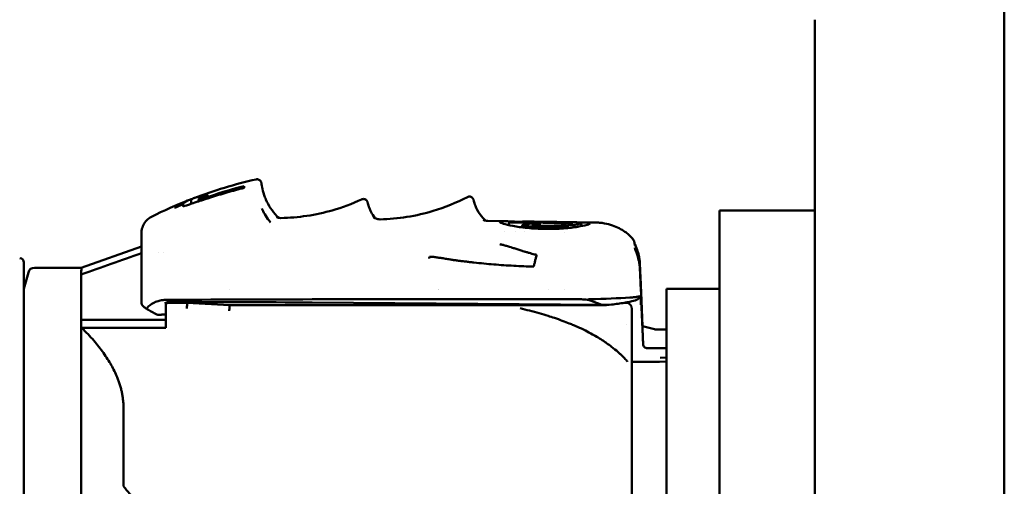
# Model space of a CAD drawing. Header units: millimetres. Extents: x 0 to 4584, y -120 to 1188.
# Tile 47 of 105: x 383 to 430, y 955 to 977. Entities that reach past the tile are written whole.
import ezdxf

# ---------------------------------------------------------------- set-up
doc = ezdxf.new("R2010")
doc.units = ezdxf.units.MM
doc.header["$LTSCALE"] = 2
doc.layers.add('Sichtbar (ISO)', color=7, linetype='Continuous', lineweight=50)

msp = doc.modelspace()

# ---------------------------------------------------------------- linework, layer by layer
at = {"layer": 'Sichtbar (ISO)'}
for p, q in [((429.628, 607.9063), (429.628, 1046.9063)), ((420.678, 977.4063), (420.678, 677.4063)), ((393.7537, 969.5288), (393.7537, 969.5599)), ((391.6537, 968.9383), (391.6537, 969.0168)), ((392.1537, 969.0827), (392.1537, 969.0114)), ((390.8537, 968.6977), (390.8537, 968.6192)), ((402.6709, 968.3844), (402.6709, 968.3844)), ((416.178, 964.9063), (416.178, 968.4063)), ((420.678, 968.4063), (416.178, 968.4063)), ((395.4777, 968.05), (395.4777, 968.05)), ((406.1078, 967.8966), (405.2469, 967.9086)), ((406.2233, 967.7189), (406.2738, 967.8571)), ((409.2614, 967.8268), (406.4537, 967.8659)), ((406.4537, 967.8405), (409.2614, 967.8014)), ((406.8538, 967.6097), (406.8923, 967.7154)), ((406.8829, 967.8599), (406.892, 967.8849)), ((407.1691, 967.8817), (406.9746, 967.8845)), ((407.6816, 967.6908), (407.6585, 967.7705)), ((407.6927, 967.7829), (407.727, 967.6888)), ((408.2489, 967.8626), (408.2489, 967.8626)), ((408.9465, 967.8569), (408.5018, 967.8631)), ((408.9885, 967.8306), (408.981, 967.8564)), ((409.0151, 967.6857), (409.0541, 967.5789)), ((409.0154, 967.8552), (409.0245, 967.8301)), ((409.0202, 967.6717), (409.046, 967.7422)), ((409.0373, 967.8299), (409.0458, 967.8532)), ((409.6332, 967.8129), (409.6851, 967.6707)), ((410.322, 967.8377), (409.8016, 967.845)), ((388.9037, 967.3024), (388.9037, 967.3635)), ((388.9037, 967.3502), (388.9037, 967.3602)), ((388.9037, 967.1335), (388.9037, 967.2109)), ((406.0314, 967.4326), (406.0315, 967.4326)), ((406.5587, 967.4237), (406.5586, 967.4237)), ((406.9984, 967.4166), (406.9986, 967.4166)), ((408.8686, 967.386), (408.8686, 967.386)), ((386.0585, 965.7063), (388.9037, 966.7099)), ((388.9037, 967.0549), (388.9037, 967.0915)), ((388.9037, 967.0549), (388.9037, 965.8849)), ((389.6829, 966.4396), (389.6829, 966.4396)), ((389.9643, 966.4357), (389.9643, 966.4357)), ((383.3537, 939.8563), (383.3537, 965.9563)), ((388.9037, 965.8849), (388.9037, 964.3733)), ((383.3537, 964.7063), (383.5621, 965.484)), ((383.8519, 965.7063), (386.0595, 965.7063)), ((386.0537, 965.3829), (386.0537, 965.5413)), ((386.0537, 965.372), (386.0537, 965.3829)), ((386.0537, 965.372), (386.0537, 962.8645)), ((416.178, 940.9063), (416.178, 964.9063)), ((393.0537, 964.6994), (393.0537, 964.6993)), ((402.9206, 964.6938), (402.9207, 964.6938)), ((402.9348, 964.6938), (402.9349, 964.6938)), ((408.135, 964.6933), (408.1349, 964.6933)), ((408.883, 964.6698), (408.8814, 964.6699)), ((412.4773, 964.2093), (412.4773, 964.3431)), ((412.4869, 964.5376), (412.5564, 962.9473)), ((413.678, 941.1063), (413.678, 964.7063)), ((413.678, 964.7063), (416.178, 964.7063)), ((390.0537, 963.924), (390.0537, 964.0015)), ((390.0537, 963.7791), (390.0537, 963.924)), ((390.1405, 964.0472), (391.0537, 964.0472)), ((391.0537, 964.0472), (393.0537, 963.9434)), ((391.0537, 963.924), (391.0537, 964.0472)), ((393.0537, 963.9434), (410.6786, 963.9434)), ((393.0537, 963.9434), (393.0537, 963.8194)), ((396.9537, 964.2127), (409.6715, 964.2127)), ((396.9537, 964.0608), (410.6354, 963.9501)), ((410.8537, 963.956), (410.8537, 963.9331)), ((411.7058, 964.0516), (411.7541, 964.0515)), ((412.5781, 962.097), (412.4869, 964.1798)), ((390.0537, 963.7791), (390.0537, 962.8662)), ((412.0537, 963.6779), (412.0537, 963.7515)), ((412.0537, 961.0725), (412.0537, 963.6779)), ((390.0537, 963.2379), (386.0537, 963.2379)), ((411.8166, 963.0344), (411.8171, 963.0344)), ((386.0537, 962.8645), (386.0537, 942.9234)), ((390.0537, 962.8662), (386.0871, 962.8662)), ((413.1155, 962.7977), (412.556, 962.9474)), ((412.5614, 962.8303), (412.5614, 962.8303)), ((412.5615, 962.8303), (412.5615, 962.8303)), ((413.1932, 962.7875), (413.1932, 962.7875)), ((413.3268, 962.7875), (413.1932, 962.7875)), ((413.3268, 962.7875), (413.3268, 962.7875)), ((413.678, 962.7859), (413.362, 962.7875)), ((412.5781, 962.0975), (412.5675, 962.3415)), ((413.3275, 961.9073), (412.7779, 961.9073)), ((413.678, 961.9114), (413.3796, 961.9077)), ((413.3268, 961.2663), (412.1351, 961.2663)), ((413.678, 961.2826), (413.3573, 961.2687)), ((413.678, 961.4622), (413.3788, 961.4493)), ((412.0537, 961.0725), (412.0537, 958.9253)), ((388.0537, 955.3911), (388.0537, 959.0797)), ((412.0537, 958.9253), (412.0537, 941.2063))]:
    msp.add_line(p, q, dxfattribs=at)
for centre, radius, start, end in [((383.1537, 965.9563), 0.2, 0, 90), ((383.8519, 965.4063), 0.3, 90, 165), ((411.7537, 963.7515), 0.3, 359.99999, 89.9276), ((390.0037, 963.5403), 0.05, 270.46463, 0.00256)]:
    msp.add_arc(centre, radius, start, end, dxfattribs=at)
for centre, major_axis, ratio, start_param, end_param in [((398.2886, 983.4297), (-44.1799, -102.1912), 0.0121525, 1.4389271, 1.4399074), ((398.6782, 950.3357), (-19.9995, 0.1321), 0.9976036, 5.0565786, 5.0778562), ((404.7188, 967.1811), (-0.4313, 1.8578), 0.0218539, 0.0054026, 0.0054351), ((398.6782, 950.3392), (-19.9995, -0.1353), 0.9974373, 5.1076029, 5.1294382), ((394.5888, 968.8484), (0.1837, 0.0793), 0.5155437, 0.0000348, 0.0004723), ((400.0785, 965.4928), (-0.786, 3.4361), 0.014556, 0.0029692, 0.002981), ((407.6188, 944.8823), (1.1772, 22.9712), 0.5863198, 0.1057949, 0.1384231), ((408.065, 944.8953), (1.1742, 22.952), 0.5863271, 0.1171274, 0.1414151), ((407.6214, 944.9222), (1.1739, 22.9314), 0.5863249, 0.0218096, 0.0405768), ((408.0662, 944.9109), (1.1738, 22.9365), 0.5863251, 0.0192422, 0.0519431), ((412.1054, 966.2552), (0.0363, -0.8371), 0.0064844, 3.1328988, 3.1329992), ((2847.5343, -5923.91), (-7332.6771, -71.7898), 0.9973732, 5.044529, 5.0449415), ((410.9286, 965.7832), (1.4984, 0.07), 0.7190376, 6.2787936, 6.2832146), ((388.9037, 964.2061), (0, 0.3422), 0.0000359, 1.0602428, 2.0387523), ((412.487, 964.5482), (-0.0087, 0.2), 0.0030703, 0.5804289, 1.6237216), ((412.487, 964.1622), (-0.0087, 0.2), 0.0030703, 4.8002211, 5.8434985), ((389.1037, 964.0518), (-0.2, 0), 0.9975157, 0.0000612, 0.0003887), ((396.9537, 959.986), (60, 0), 0.0704442, 1.5707963, 1.6866289), ((397.4789, 959.8161), (60.1742, -0.5265), 0.070462, 1.5801402, 1.6923368), ((391.0462, 963.6248), (0.0078, 0.3), 0.0156753, 0.0704827, 1.0308436), ((409.9694, 963.9015), (-0.8242, 0.1275), 0.344354, 4.7886542, 5.1347761), ((408.5537, 959.8786), (-4.8601, 0), 0.9270716, 4.2697639, 4.4209107), ((408.5537, 964.542), (-4.8601, 0), 0.0704442, 1.8867121, 2.3459503), ((408.5537, 964.2775), (4.8602, -0.0425), 0.070422, 5.1556148, 5.2632358), ((410.2896, 963.6319), (0.8323, 0.1621), 0.3195188, 0.76565, 1.0232766), ((439.5498, 928.0799), (95.93, -55.5231), 0.0610064, 2.153025, 2.1579011), ((389.563, 963.5391), (-0.0908, 0.0517), 0.0305437, 2.3917969, 2.646319), ((389.6672, 963.5378), (0.0363, 0.0375), 0.9224655, 3.427139, 3.8787145), ((414.8803, 909.7867), (-2.3208, 53.1781), 0.0030761, 0.0254493, 0.0704363), ((413.1483, 949.2525), (-0.5932, 13.6137), 0.0030755, 0.0704362, 0.2481675), ((412.5606, 962.8426), (-0.0046, 0.1047), 0.002932, 6.2822627, 6.3074673), ((413.0897, 962.7011), (0.0258, 0.0966), 0.0227761, 6.2581079, 6.2831853), ((413.1932, 963.0843), (0.2987, -0.0015), 0.993561, 4.4546858, 4.7176547), ((413.3225, 962.7811), (0.2211, 0.0001), 0.028715, 1.3935352, 1.5515411), ((413.3615, 962.6875), (0.0005, 0.1), 0.1738705, 0, 0.0263841), ((412.5676, 962.3468), (-0.0046, 0.1049), 0.0029269, 0.2365459, 1.6210573), ((413.3275, 961.9285), (-0.3, 0), 0.0704549, 1.5708228, 1.7453294)]:
    msp.add_ellipse(centre, major_axis=major_axis, ratio=ratio, start_param=start_param, end_param=end_param, dxfattribs=at)
for points in [[(391.3661, 968.9852), (392.3169, 969.3472), (393.3125, 969.6468), (394.3204, 969.8712)], [(392.1537, 969.0827), (392.6814, 969.2641), (393.2158, 969.4233), (393.7537, 969.5599)], [(391.4623, 969.0162), (391.6589, 969.0682), (391.8561, 969.1166), (392.0537, 969.1617)], [(391.6537, 969.0168), (391.6241, 968.9522), (391.5945, 968.8876), (391.5648, 968.8229)], [(402.6709, 968.3844), (403.2281, 968.554), (403.772, 968.7753), (404.2873, 969.0388)], [(389.3715, 968.1056), (389.9476, 968.3961), (390.5464, 968.6646), (391.161, 968.9059)], [(390.4537, 968.5229), (390.6622, 968.6421), (390.8712, 968.7573), (391.0804, 968.8687)], [(390.8928, 968.6135), (390.8798, 968.6415), (390.8667, 968.6696), (390.8537, 968.6977)], [(391.2537, 968.9349), (391.2482, 968.8611), (391.2425, 968.7867), (391.2368, 968.7121)], [(397.9096, 968.4107), (398.3829, 968.548), (398.8472, 968.7225), (399.2924, 968.9288)], [(399.6927, 968.4323), (399.7074, 968.3991), (399.7242, 968.3638), (399.7435, 968.3267)], [(399.7435, 968.3267), (399.7876, 968.2419), (399.8457, 968.1461), (399.9206, 968.0475)], [(408.2077, 967.8414), (408.2099, 967.8477), (408.2122, 967.854), (408.2145, 967.8603)], [(409.0394, 967.8356), (409.0338, 967.8355), (409.0282, 967.8355), (409.0226, 967.8354)], [(388.9037, 967.3635), (388.9037, 967.3655), (388.9037, 967.3667), (388.9037, 967.3671)], [(388.9037, 967.2105), (388.9037, 967.2484), (388.9037, 967.2787), (388.9037, 967.3024)], [(411.7961, 967.3508), (411.8972, 967.2767), (411.9897, 967.1892), (412.0692, 967.0923)], [(403.4767, 966.0929), (403.3963, 966.1069), (403.2418, 966.132), (403.0304, 966.1646), (402.8362, 966.1904), (402.6591, 966.2239), (402.5472, 966.2137), (402.4951, 966.2228)], [(403.9926, 966.0209), (404.0591, 966.0128), (404.1922, 965.9968), (404.3917, 965.9733), (404.5252, 965.9582), (404.5918, 965.9507)], [(407.4141, 965.7594), (407.1009, 965.7666), (406.4744, 965.79), (405.5328, 965.8537), (404.9056, 965.9155), (404.5918, 965.9507)], [(412.4142, 965.8243), (412.4179, 965.7892), (412.4206, 965.7543), (412.4222, 965.7196)], [(412.4143, 966.0594), (412.4177, 966.0267), (412.4203, 965.994), (412.4218, 965.9614)], [(412.4218, 965.9614), (412.4234, 965.9293), (412.4251, 965.8933), (412.427, 965.8532)], [(412.4784, 964.7154), (412.4777, 964.7314), (412.478, 964.7474), (412.4773, 964.7634)], [(412.4783, 964.3431), (412.4783, 964.3431), (412.4783, 964.3432), (412.4784, 964.3432)], [(390.0078, 964.0206), (390.0111, 964.0245), (390.0189, 964.0323), (390.0343, 964.0436), (390.054, 964.0547), (390.078, 964.0651), (390.1064, 964.0744), (390.1394, 964.082), (390.1771, 964.0872), (390.2053, 964.0886), (390.2201, 964.0886)], [(412.1351, 961.2663), (412.108, 961.2663), (412.0806, 961.2685), (412.0537, 961.273)], [(413.353, 961.2668), (413.3443, 961.2664), (413.3355, 961.2663), (413.3268, 961.2663)]]:
    msp.add_open_spline(points, degree=3, dxfattribs=at)
for points, knots in [([(393.7537, 969.4714), (393.4804, 969.4037), (393.2077, 969.3309), (392.6747, 969.1777), (392.413, 969.0971), (392.1537, 969.0114)], [0.00000392, 0.00000392, 0.00000392, 0.00000392, 0.08447209, 0.08447209, 0.166418, 0.166418, 0.166418, 0.166418]), ([(393.7537, 969.5288), (393.7537, 969.5245), (393.7537, 969.5176), (393.7537, 969.4984), (393.7537, 969.4862), (393.7537, 969.4714)], [0.000001, 0.000001, 0.000001, 0.000001, 0.017993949, 0.017993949, 0.035989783, 0.035989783, 0.035989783, 0.035989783]), ([(394.3204, 969.8712), (394.3413, 969.8759), (394.3633, 969.8771), (394.4057, 969.8727), (394.4268, 969.867), (394.4655, 969.8495), (394.4837, 969.8375), (394.5147, 969.809), (394.5281, 969.7919), (394.5423, 969.7668), (394.546, 969.7591), (394.5508, 969.7474), (394.5524, 969.743), (394.5556, 969.7336), (394.5569, 969.7289), (394.5588, 969.7215), (394.5595, 969.7186), (394.5608, 969.7122), (394.5614, 969.7094), (394.5629, 969.7009), (394.5635, 969.6968), (394.5661, 969.6785), (394.5682, 969.6616), (394.5766, 969.6032), (394.5839, 969.5549), (394.6141, 969.4015), (394.6436, 969.2771), (394.7153, 969.0682), (394.7416, 968.9992), (394.7725, 968.9277)], [0, 0, 0, 0, 0.00643324, 0.00643324, 0.01282173, 0.01282173, 0.01920969, 0.01920969, 0.02555707, 0.02555707, 0.02824237, 0.02824237, 0.02991259, 0.02991259, 0.03225093, 0.03225093, 0.0345513, 0.0345513, 0.03836378, 0.03836378, 0.0477395, 0.0477395, 0.07587834, 0.07587834, 0.11703312, 0.11703312, 0.17936169, 0.17936169, 0.20716598, 0.20716598, 0.20716598, 0.20716598]), ([(391.2537, 968.9349), (391.2887, 968.9529), (391.324, 968.9689), (391.3936, 968.9959), (391.4279, 969.0072), (391.4623, 969.0162)], [0.000001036, 0.000001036, 0.000001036, 0.000001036, 0.022041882, 0.022041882, 0.043088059, 0.043088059, 0.043088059, 0.043088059]), ([(391.5132, 968.8054), (391.6105, 968.8388), (391.7148, 968.8716), (391.8823, 968.9242), (391.9421, 968.943), (392.0528, 968.9784), (392.1033, 968.9947), (392.1537, 969.0114)], [-0.070501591, -0.070501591, -0.070501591, -0.070501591, -0.03512407, -0.03512407, -0.015935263, -0.015935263, -0.000001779, -0.000001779, -0.000001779, -0.000001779]), ([(392.1537, 969.0827), (392.0714, 969.0544), (392.004, 969.032), (391.8941, 968.9962), (391.8403, 968.9793), (391.7636, 968.9568), (391.721, 968.9448), (391.6782, 968.9364), (391.669, 968.9351), (391.6567, 968.935), (391.6537, 968.9361), (391.6537, 968.9383)], [0.000001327, 0.000001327, 0.000001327, 0.000001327, 0.026111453, 0.026111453, 0.056482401, 0.056482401, 0.07725326, 0.07725326, 0.085185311, 0.085185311, 0.093152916, 0.093152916, 0.093152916, 0.093152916]), ([(404.2873, 969.0388), (404.3066, 969.0487), (404.3278, 969.0555), (404.3706, 969.0618), (404.3927, 969.0615), (404.4349, 969.0539), (404.4556, 969.0466), (404.4924, 969.0266), (404.5091, 969.0137), (404.5281, 968.9941), (404.5333, 968.9881), (404.5452, 968.9726), (404.5508, 968.9634), (404.5586, 968.9493), (404.5612, 968.9438), (404.565, 968.9353), (404.5663, 968.932), (404.5674, 968.9291)], [0, 0, 0, 0, 0.006612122, 0.006612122, 0.013169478, 0.013169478, 0.019728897, 0.019728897, 0.026198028, 0.026198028, 0.028968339, 0.028968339, 0.033543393, 0.033543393, 0.037680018, 0.037680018, 0.041177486, 0.041177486, 0.041177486, 0.041177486]), ([(390.8537, 968.6192), (390.8537, 968.6118), (390.8661, 968.6092), (390.927, 968.6188), (390.9691, 968.6293), (391.0817, 968.6619), (391.152, 968.6842), (391.2953, 968.7314), (391.3856, 968.7617), (391.5132, 968.8054)], [0.000001, 0.000001, 0.000001, 0.000001, 0.03160205, 0.03160205, 0.06028927, 0.06028927, 0.09051871, 0.09051871, 0.11362244, 0.11362244, 0.11362244, 0.11362244]), ([(391.0804, 968.8687), (391.1091, 968.8839), (391.138, 968.8972), (391.1958, 968.9193), (391.2247, 968.9282), (391.2537, 968.9349)], [0.000001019, 0.000001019, 0.000001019, 0.000001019, 0.01757215, 0.01757215, 0.034984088, 0.034984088, 0.034984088, 0.034984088]), ([(394.7725, 968.9277), (394.8989, 968.6349), (395.0697, 968.3766), (395.3219, 968.1102), (395.3464, 968.0852), (395.3716, 968.0605)], [0, 0, 0, 0, 0.1141267, 0.1141267, 0.12601951, 0.12601951, 0.12601951, 0.12601951]), ([(399.2924, 968.9288), (399.3121, 968.9379), (399.3335, 968.9439), (399.3765, 968.9485), (399.3985, 968.9473), (399.4403, 968.9382), (399.4607, 968.9301), (399.4966, 968.9089), (399.5127, 968.8954), (399.5306, 968.8756), (399.5354, 968.8696), (399.5462, 968.8546), (399.5512, 968.846), (399.5583, 968.8325), (399.5607, 968.8272), (399.5641, 968.819), (399.5654, 968.8159), (399.5664, 968.8131)], [0, 0, 0, 0, 0.006595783, 0.006595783, 0.01313712, 0.01313712, 0.019677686, 0.019677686, 0.02611023, 0.02611023, 0.028804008, 0.028804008, 0.033179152, 0.033179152, 0.0372242, 0.0372242, 0.040690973, 0.040690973, 0.040690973, 0.040690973]), ([(399.5664, 968.8131), (399.5702, 968.803), (399.5718, 968.7972), (399.5767, 968.7802), (399.5791, 968.7705), (399.5917, 968.7209), (399.6056, 968.6642), (399.6481, 968.5401), (399.6674, 968.4892), (399.6927, 968.4323)], [0, 0, 0, 0, 0.01043904, 0.01043904, 0.03244994, 0.03244994, 0.09882739, 0.09882739, 0.13543194, 0.13543194, 0.13543194, 0.13543194]), ([(404.5674, 968.9291), (404.5714, 968.9188), (404.5732, 968.9128), (404.5786, 968.8947), (404.5813, 968.8843), (404.5951, 968.8316), (404.6108, 968.7696), (404.6491, 968.6636), (404.6567, 968.6434), (404.6652, 968.6221)], [0, 0, 0, 0, 0.01074085, 0.01074085, 0.03376954, 0.03376954, 0.10327528, 0.10327528, 0.1184814, 0.1184814, 0.1184814, 0.1184814]), ([(404.6652, 968.6221), (404.7097, 968.511), (404.7805, 968.3651), (404.9628, 968.114), (405.0478, 968.0147), (405.1488, 967.9204)], [0, 0, 0, 0, 0.07941019, 0.07941019, 0.12674076, 0.12674076, 0.12674076, 0.12674076]), ([(388.9137, 967.4788), (388.9268, 967.5633), (388.9532, 967.6468), (389.031, 967.8043), (389.0847, 967.8796), (389.2127, 968.0088), (389.2888, 968.0641), (389.3708, 968.1052)], [0.012993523, 0.012993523, 0.012993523, 0.012993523, 0.038704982, 0.038704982, 0.065839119, 0.065839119, 0.093409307, 0.093409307, 0.093409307, 0.093409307]), ([(394.9973, 967.8325), (394.9717, 967.8638), (394.8682, 967.9949), (394.7105, 968.2291), (394.6161, 968.4133), (394.5771, 968.5012)], [0.71036339, 0.71036339, 0.71036339, 0.71036339, 0.75, 0.875, 1, 1, 1, 1]), ([(395.277, 968.0948), (395.277, 968.0948), (395.2839, 968.0901), (395.3185, 968.0757), (395.3374, 968.0686), (395.3931, 968.0553), (395.4313, 968.0491), (395.4777, 968.05)], [0.00684325, 0.00684325, 0.00684325, 0.00684325, 0.048673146, 0.048673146, 0.074255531, 0.074255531, 0.100825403, 0.100825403, 0.100825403, 0.100825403]), ([(395.4777, 968.05), (395.8902, 968.0577), (396.303, 968.0917), (397.1243, 968.2124), (397.5423, 968.3042), (397.9096, 968.4107)], [0, 0, 0, 0, 0.12430191, 0.12430191, 0.25352575, 0.25352575, 0.25352575, 0.25352575]), ([(399.8471, 968.1004), (399.8471, 968.1004), (399.8538, 968.0916), (399.9048, 968.0561), (399.933, 968.0382), (399.9993, 968.0115), (400.0274, 968.0025), (400.092, 967.9894), (400.129, 967.9856), (400.1676, 967.9865)], [0.000479, 0.000479, 0.000479, 0.000479, 0.04810423, 0.04810423, 0.07501121, 0.07501121, 0.08983127, 0.08983127, 0.10527447, 0.10527447, 0.10527447, 0.10527447]), ([(400.1676, 967.9865), (400.5918, 967.997), (401.0161, 968.0355), (401.859, 968.1684), (402.2849, 968.267), (402.6709, 968.3844)], [0, 0, 0, 0, 0.12790985, 0.12790985, 0.26011378, 0.26011378, 0.26011378, 0.26011378]), ([(405.0287, 967.9684), (405.0287, 967.9684), (405.0374, 967.9618), (405.0776, 967.9429), (405.098, 967.9342), (405.1575, 967.9173), (405.1984, 967.9093), (405.2469, 967.9086)], [0.082992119, 0.082992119, 0.082992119, 0.082992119, 0.12450219, 0.12450219, 0.147695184, 0.147695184, 0.172074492, 0.172074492, 0.172074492, 0.172074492]), ([(406.8849, 967.8654), (406.7084, 967.8732), (406.5471, 967.8811), (406.278, 967.8925), (406.1005, 967.9), (405.9238, 967.8942), (405.8851, 967.8907), (405.8343, 967.8793), (405.8225, 967.8715), (405.8251, 967.8517), (405.8394, 967.8399), (405.8952, 967.8124), (405.9365, 967.7968), (406.093, 967.7479), (406.2436, 967.7112), (406.6251, 967.6398), (406.8572, 967.6056), (407.2455, 967.5667), (407.3837, 967.5557), (407.6659, 967.5395), (407.8097, 967.5344), (407.9537, 967.5324)], [0.11190886, 0.11190886, 0.11190886, 0.11190886, 0.17315791, 0.17315791, 0.22908117, 0.22908117, 0.25105593, 0.25105593, 0.27337661, 0.27337661, 0.29578357, 0.29578357, 0.31797011, 0.31797011, 0.3613194, 0.3613194, 0.4064499, 0.4064499, 0.42982803, 0.42982803, 0.45319509, 0.45319509, 0.45319509, 0.45319509]), ([(406.4537, 967.8405), (406.43, 967.8408), (406.4064, 967.8416), (406.3629, 967.8436), (406.3432, 967.845), (406.3103, 967.848), (406.2971, 967.8497), (406.2788, 967.8532), (406.2739, 967.855), (406.2735, 967.8585), (406.279, 967.86), (406.295, 967.8624), (406.3078, 967.8635), (406.3409, 967.8652), (406.3605, 967.8657), (406.3921, 967.8661), (406.4041, 967.8662), (406.4287, 967.8661), (406.4412, 967.866), (406.4537, 967.8659)], [0.000001, 0.000001, 0.000001, 0.000001, 0.007104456, 0.007104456, 0.01411362, 0.01411362, 0.02108282, 0.02108282, 0.028164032, 0.028164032, 0.03606313, 0.03606313, 0.045400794, 0.045400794, 0.055032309, 0.055032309, 0.060604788, 0.060604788, 0.066157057, 0.066157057, 0.066157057, 0.066157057]), ([(406.9662, 967.6901), (406.9565, 967.6914), (406.9475, 967.6928), (406.9312, 967.6959), (406.924, 967.6975), (406.9059, 967.7025), (406.8978, 967.706), (406.8906, 967.7131), (406.8915, 967.7166), (406.8994, 967.7216), (406.9033, 967.7232), (406.9133, 967.7263), (406.9193, 967.7277), (406.9264, 967.729)], [0.000001, 0.000001, 0.000001, 0.000001, 0.00361494, 0.00361494, 0.007233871, 0.007233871, 0.014159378, 0.014159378, 0.021079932, 0.021079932, 0.024693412, 0.024693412, 0.028303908, 0.028303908, 0.028303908, 0.028303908]), ([(407.1778, 967.8816), (407.1585, 967.8819), (407.1364, 967.8822), (407.0903, 967.8828), (407.0666, 967.8831), (407.0206, 967.8838), (406.9986, 967.8841), (406.959, 967.8847), (406.9416, 967.8849), (406.914, 967.8852), (406.9038, 967.8852), (406.894, 967.8851), (406.8921, 967.885), (406.892, 967.8849)], [0.000001, 0.000001, 0.000001, 0.000001, 0.00718468, 0.00718468, 0.014189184, 0.014189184, 0.021164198, 0.021164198, 0.028113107, 0.028113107, 0.035055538, 0.035055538, 0.039645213, 0.039645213, 0.039645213, 0.039645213]), ([(408.9412, 967.6625), (408.7988, 967.6479), (408.6407, 967.6361), (408.3056, 967.6215), (408.1303, 967.6188), (407.7776, 967.6237), (407.6022, 967.6313), (407.2669, 967.6553), (407.1087, 967.6715), (406.9662, 967.6901)], [0.000001, 0.000001, 0.000001, 0.000001, 0.05285545, 0.05285545, 0.10571717, 0.10571717, 0.15864454, 0.15864454, 0.2115871, 0.2115871, 0.2115871, 0.2115871]), ([(408.36, 967.8638), (408.3177, 967.8643), (408.2747, 967.8647), (408.1106, 967.8664), (407.9869, 967.868), (407.7407, 967.8717), (407.6192, 967.8739), (407.3872, 967.8781), (407.2776, 967.8802), (407.1778, 967.8816)], [0.02361677, 0.02361677, 0.02361677, 0.02361677, 0.03698541, 0.03698541, 0.07397347, 0.07397347, 0.11101829, 0.11101829, 0.14807645, 0.14807645, 0.14807645, 0.14807645]), ([(407.3307, 967.7152), (407.4394, 967.7051), (407.5559, 967.6968), (407.7971, 967.6854), (407.9209, 967.6822), (408.1671, 967.6814), (408.2885, 967.6838), (408.5203, 967.6934), (408.6298, 967.7006), (408.7296, 967.7095)], [0.000001, 0.000001, 0.000001, 0.000001, 0.03702855, 0.03702855, 0.07405345, 0.07405345, 0.11105705, 0.11105705, 0.14805703, 0.14805703, 0.14805703, 0.14805703]), ([(407.3672, 967.7979), (407.3813, 967.7997), (407.3991, 967.8012), (407.4395, 967.8031), (407.4618, 967.8036), (407.5079, 967.8036), (407.5314, 967.8032), (407.5765, 967.8015), (407.598, 967.8003), (407.6357, 967.7971), (407.652, 967.7951), (407.677, 967.7907), (407.6856, 967.7882), (407.6941, 967.7832), (407.6939, 967.7805), (407.6864, 967.7766), (407.6825, 967.7753), (407.6748, 967.7734), (407.6719, 967.7728), (407.6672, 967.7719), (407.6654, 967.7716), (407.6628, 967.7711), (407.662, 967.771), (407.6607, 967.7708), (407.6603, 967.7707), (407.6596, 967.7706), (407.6593, 967.7706), (407.6591, 967.7706), (407.6591, 967.7705), (407.6589, 967.7705), (407.6589, 967.7705), (407.6587, 967.7705), (407.6586, 967.7705), (407.6585, 967.7705)], [0.000001, 0.000001, 0.000001, 0.000001, 0.007151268, 0.007151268, 0.014168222, 0.014168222, 0.021159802, 0.021159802, 0.028115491, 0.028115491, 0.035055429, 0.035055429, 0.042047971, 0.042047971, 0.049123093, 0.049123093, 0.052955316, 0.052955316, 0.05486684, 0.05486684, 0.055807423, 0.055807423, 0.056409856, 0.056409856, 0.056806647, 0.056806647, 0.057086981, 0.057086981, 0.057269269, 0.057269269, 0.05736235, 0.05736235, 0.05745521, 0.05745521, 0.05745521, 0.05745521]), ([(407.9537, 967.5324), (408.1029, 967.5303), (408.2519, 967.5315), (408.5438, 967.5405), (408.686, 967.5481), (409.0763, 967.5776), (409.3058, 967.6057), (409.6492, 967.6616), (409.8148, 967.6949), (409.9824, 967.7444), (410.0215, 967.7587), (410.0728, 967.7841), (410.0848, 967.7954), (410.0825, 967.8146), (410.0682, 967.8223), (410.0122, 967.8344), (409.9709, 967.8388), (409.8187, 967.8466), (409.6767, 967.8463), (409.5009, 967.8437)], [0.000001, 0.000001, 0.000001, 0.000001, 0.04475715, 0.04475715, 0.08937253, 0.08937253, 0.17245898, 0.17245898, 0.23832221, 0.23832221, 0.26658199, 0.26658199, 0.29527655, 0.29527655, 0.32406897, 0.32406897, 0.35256948, 0.35256948, 0.40562609, 0.40562609, 0.40562609, 0.40562609]), ([(408.5402, 967.8522), (408.5331, 967.8519), (408.525, 967.8517), (408.5071, 967.8513), (408.4974, 967.8511), (408.4668, 967.8508), (408.4444, 967.8508), (408.3983, 967.8511), (408.3748, 967.8515), (408.3298, 967.8526), (408.3085, 967.8533), (408.2709, 967.8549), (408.2548, 967.8558), (408.2301, 967.8576), (408.2216, 967.8584), (408.2153, 967.8596), (408.2143, 967.86), (408.2147, 967.8607), (408.2157, 967.8609), (408.2189, 967.8614), (408.2222, 967.8618), (408.2319, 967.8622), (408.2346, 967.8623), (408.2398, 967.8624), (408.2403, 967.8625), (408.2417, 967.8625), (408.2421, 967.8625), (408.2429, 967.8625), (408.2433, 967.8625), (408.2444, 967.8625), (408.2451, 967.8625), (408.2461, 967.8625), (408.2461, 967.8625), (408.2468, 967.8625), (408.2472, 967.8625), (408.2478, 967.8626), (408.248, 967.8626), (408.2482, 967.8626), (408.2483, 967.8626), (408.2486, 967.8626), (408.2486, 967.8626), (408.2488, 967.8626), (408.2489, 967.8626), (408.249, 967.8626), (408.249, 967.8626), (408.2489, 967.8626)], [0.000001, 0.000001, 0.000001, 0.000001, 0.003626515, 0.003626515, 0.007265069, 0.007265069, 0.014285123, 0.014285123, 0.021267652, 0.021267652, 0.028201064, 0.028201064, 0.035111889, 0.035111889, 0.042074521, 0.042074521, 0.045611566, 0.045611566, 0.04839844, 0.04839844, 0.051497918, 0.051497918, 0.053022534, 0.053022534, 0.054198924, 0.054198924, 0.054584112, 0.054584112, 0.054925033, 0.054925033, 0.055489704, 0.055489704, 0.055549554, 0.055549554, 0.055905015, 0.055905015, 0.056043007, 0.056043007, 0.05615127, 0.05615127, 0.05627779, 0.05627779, 0.056466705, 0.056466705, 0.056756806, 0.056756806, 0.056756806, 0.056756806]), ([(408.7296, 967.7095), (408.7489, 967.7112), (408.771, 967.7123), (408.8171, 967.7132), (408.8408, 967.713), (408.8867, 967.7113), (408.9088, 967.7099), (408.9484, 967.7059), (408.9659, 967.7034), (408.9935, 967.6977), (409.0037, 967.6945), (409.0154, 967.6877), (409.0169, 967.6841), (409.0107, 967.6771), (409.0031, 967.6737), (408.985, 967.6691), (408.9776, 967.6675), (408.9607, 967.6648), (408.9513, 967.6636), (408.9412, 967.6625)], [0.000001, 0.000001, 0.000001, 0.000001, 0.007168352, 0.007168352, 0.014174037, 0.014174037, 0.021159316, 0.021159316, 0.028124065, 0.028124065, 0.035079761, 0.035079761, 0.042095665, 0.042095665, 0.049186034, 0.049186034, 0.053000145, 0.053000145, 0.056791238, 0.056791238, 0.056791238, 0.056791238]), ([(409.0154, 967.8552), (409.0153, 967.8553), (409.0138, 967.8555), (409.008, 967.8557), (409.0042, 967.8559), (408.996, 967.8561), (408.9935, 967.8561), (408.9892, 967.8562), (408.9879, 967.8562), (408.9851, 967.8563), (408.9841, 967.8563), (408.9833, 967.8563), (408.9832, 967.8563), (408.9827, 967.8563), (408.9825, 967.8563), (408.9819, 967.8564), (408.9815, 967.8564), (408.981, 967.8564)], [0.017038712, 0.017038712, 0.017038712, 0.017038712, 0.021074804, 0.021074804, 0.024708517, 0.024708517, 0.027008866, 0.027008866, 0.028417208, 0.028417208, 0.029216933, 0.029216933, 0.029653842, 0.029653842, 0.029874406, 0.029874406, 0.030094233, 0.030094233, 0.030094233, 0.030094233]), ([(409.0731, 967.8508), (409.0666, 967.8512), (409.0612, 967.8515), (409.0527, 967.8521), (409.0496, 967.8524), (409.0443, 967.8532), (409.0454, 967.8536), (409.0565, 967.8541), (409.0664, 967.8542), (409.0937, 967.8542), (409.1109, 967.8541), (409.1501, 967.8538), (409.172, 967.8535), (409.2174, 967.8529), (409.2408, 967.8526), (409.2863, 967.8519), (409.308, 967.8515), (409.3376, 967.851), (409.3471, 967.8508), (409.3643, 967.8504), (409.3719, 967.8501), (409.3784, 967.8499)], [0.000001, 0.000001, 0.000001, 0.000001, 0.003672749, 0.003672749, 0.007359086, 0.007359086, 0.014395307, 0.014395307, 0.021398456, 0.021398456, 0.028331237, 0.028331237, 0.035227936, 0.035227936, 0.042138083, 0.042138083, 0.049123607, 0.049123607, 0.052835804, 0.052835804, 0.056531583, 0.056531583, 0.056531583, 0.056531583]), ([(409.3784, 967.7245), (409.3658, 967.7221), (409.3491, 967.72), (409.3104, 967.7169), (409.2888, 967.7159), (409.2434, 967.7151), (409.2199, 967.7153), (409.1742, 967.717), (409.1522, 967.7184), (409.1126, 967.7221), (409.0952, 967.7245), (409.0675, 967.7297), (409.0574, 967.7326), (409.0457, 967.7384), (409.0443, 967.7414), (409.0492, 967.7457), (409.0523, 967.7471), (409.0609, 967.7499), (409.0664, 967.7511), (409.0731, 967.7523)], [0.000001, 0.000001, 0.000001, 0.000001, 0.007171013, 0.007171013, 0.0141772, 0.0141772, 0.02115415, 0.02115415, 0.02810749, 0.02810749, 0.035050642, 0.035050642, 0.042054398, 0.042054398, 0.049133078, 0.049133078, 0.052966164, 0.052966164, 0.056778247, 0.056778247, 0.056778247, 0.056778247]), ([(409.2614, 967.8268), (409.2487, 967.8323), (409.2264, 967.8371), (409.1631, 967.845), (409.1223, 967.8482), (409.0731, 967.8508)], [0.000000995, 0.000000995, 0.000000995, 0.000000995, 0.027838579, 0.027838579, 0.05568263, 0.05568263, 0.05568263, 0.05568263]), ([(409.0731, 967.7523), (409.1223, 967.7608), (409.1631, 967.7694), (409.2264, 967.786), (409.2488, 967.794), (409.2614, 967.8014)], [0.000000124, 0.000000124, 0.000000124, 0.000000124, 0.027853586, 0.027853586, 0.055684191, 0.055684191, 0.055684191, 0.055684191]), ([(409.3784, 967.8499), (409.462, 967.8473), (409.5258, 967.8429), (409.6122, 967.8297), (409.6339, 967.8209), (409.6336, 967.7988), (409.6116, 967.7857), (409.5253, 967.7565), (409.4616, 967.7406), (409.3784, 967.7245)], [0.000001, 0.000001, 0.000001, 0.000001, 0.04733231, 0.04733231, 0.0943377, 0.0943377, 0.14122607, 0.14122607, 0.18847513, 0.18847513, 0.18847513, 0.18847513]), ([(410.322, 967.8377), (410.3831, 967.8369), (410.453, 967.8339), (410.6012, 967.8207), (410.6805, 967.8103), (410.8876, 967.7727), (411.0165, 967.7389), (411.3463, 967.6236), (411.5441, 967.5241), (411.7484, 967.3852), (411.7724, 967.3682), (411.7961, 967.3508)], [0.00000453, 0.00000453, 0.00000453, 0.00000453, 0.02344776, 0.02344776, 0.04802936, 0.04802936, 0.08795375, 0.08795375, 0.15332595, 0.15332595, 0.16215285, 0.16215285, 0.16215285, 0.16215285]), ([(388.9037, 967.367), (388.9038, 967.4013), (388.9066, 967.4309), (388.915, 967.4918), (388.9214, 967.5178), (388.9306, 967.5531), (388.9335, 967.5623), (388.9335, 967.5623)], [0, 0, 0, 0, 0.016768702, 0.016768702, 0.041667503, 0.041667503, 0.067753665, 0.067753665, 0.067753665, 0.067753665]), ([(388.9037, 967.1335), (388.9037, 967.1335), (388.9037, 967.1203), (388.9037, 967.1051), (388.9037, 967.0915)], [0.33317643, 0.33317643, 0.33317643, 0.33317643, 0.33333333, 0.66573454, 0.66573454, 0.66573454, 0.66573454]), ([(405.8177, 966.8149), (405.8671, 966.8032), (405.9168, 966.7908), (405.9672, 966.7775), (406.0226, 966.7629), (406.0788, 966.7472), (406.1368, 966.7304), (406.1984, 966.7125), (406.262, 966.6932), (406.3285, 966.6727), (406.3438, 966.668), (406.3593, 966.6632), (406.3749, 966.6583), (406.4281, 966.6418), (406.4831, 966.6242), (406.5391, 966.6063), (406.6034, 966.5858), (406.669, 966.5648), (406.7342, 966.5443), (406.7926, 966.5258), (406.8508, 966.5077), (406.9075, 966.4903), (406.9457, 966.4785), (406.9832, 966.4671), (407.0197, 966.4561), (407.0343, 966.4517), (407.0486, 966.4474), (407.0629, 966.4432), (407.1114, 966.4287), (407.1581, 966.4151), (407.2033, 966.4023), (407.2472, 966.3898), (407.2896, 966.378), (407.3309, 966.3667), (407.3706, 966.3559), (407.4092, 966.3455), (407.4471, 966.3355), (407.4833, 966.3259), (407.5189, 966.3166), (407.5538, 966.3076)], [0, 0, 0, 0, 0.0943707, 0.0943707, 0.0943707, 0.1979961, 0.1979961, 0.1979961, 0.3080437, 0.3080437, 0.3080437, 0.3333333, 0.3333333, 0.3333333, 0.4193523, 0.4193523, 0.4193523, 0.5182164, 0.5182164, 0.5182164, 0.6068596, 0.6068596, 0.6068596, 0.6666667, 0.6666667, 0.6666667, 0.6905128, 0.6905128, 0.6905128, 0.7719088, 0.7719088, 0.7719088, 0.8509879, 0.8509879, 0.8509879, 0.9271308, 0.9271308, 0.9271308, 1, 1, 1, 1]), ([(412.0692, 967.0923), (412.103, 967.051), (412.1306, 967.0033), (412.1574, 966.9336), (412.1639, 966.9121), (412.1708, 966.8837), (412.1726, 966.8751), (412.1757, 966.8591), (412.1768, 966.8519), (412.1785, 966.8403), (412.1791, 966.8356), (412.1804, 966.8249), (412.1808, 966.8202), (412.1823, 966.8049), (412.1828, 966.7972), (412.1841, 966.7791), (412.1847, 966.7694), (412.1854, 966.7583)], [0, 0, 0, 0, 0.016055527, 0.016055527, 0.022863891, 0.022863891, 0.026088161, 0.026088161, 0.029781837, 0.029781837, 0.03367779, 0.03367779, 0.040560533, 0.040560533, 0.058796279, 0.058796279, 0.076234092, 0.076234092, 0.076234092, 0.076234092]), ([(412.1786, 966.8397), (412.1844, 966.8272), (412.1911, 966.8127), (412.2101, 966.7714), (412.2232, 966.7423), (412.2577, 966.6621), (412.2793, 966.6079), (412.3303, 966.4647), (412.3579, 966.3712), (412.3945, 966.205), (412.4066, 966.1321), (412.4143, 966.0594)], [0.030113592, 0.030113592, 0.030113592, 0.030113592, 0.036797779, 0.036797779, 0.048253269, 0.048253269, 0.067156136, 0.067156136, 0.096499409, 0.096499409, 0.118471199, 0.118471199, 0.118471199, 0.118471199]), ([(402.476, 966.133), (402.478, 966.1431), (402.4801, 966.1531), (402.4822, 966.1632), (402.4843, 966.1732), (402.4863, 966.1833), (402.4885, 966.1932), (402.4906, 966.2032), (402.4928, 966.213), (402.4951, 966.2228)], [0, 0, 0, 0, 0.3333333, 0.3333333, 0.3333333, 0.6666667, 0.6666667, 0.6666667, 1, 1, 1, 1]), ([(407.4141, 965.7594), (407.4262, 965.8069), (407.4523, 965.908), (407.4909, 966.0598), (407.5262, 966.1948), (407.5459, 966.2766), (407.5538, 966.3076)], [0, 0, 0, 0, 0.2597498, 0.5536761, 0.8305758, 1, 1, 1, 1]), ([(412.1753, 966.6465), (412.1753, 966.6465), (412.1753, 966.6464), (412.1757, 966.6452), (412.1766, 966.6425), (412.1797, 966.634), (412.1819, 966.6281), (412.188, 966.6121), (412.1925, 966.6009), (412.2043, 966.5714), (412.2122, 966.552), (412.2338, 966.4982), (412.2482, 966.462), (412.2856, 966.3626), (412.3085, 966.2967), (412.3586, 966.1318), (412.3835, 966.0296), (412.4057, 965.8935), (412.4104, 965.8588), (412.4142, 965.8243)], [0.01398185, 0.01398185, 0.01398185, 0.01398185, 0.014969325, 0.014969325, 0.018486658, 0.018486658, 0.022211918, 0.022211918, 0.027477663, 0.027477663, 0.03513161, 0.03513161, 0.047893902, 0.047893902, 0.069177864, 0.069177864, 0.100173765, 0.100173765, 0.11072002, 0.11072002, 0.11072002, 0.11072002]), ([(403.6463, 966.0635), (403.6435, 966.0639), (403.6406, 966.0643), (403.6375, 966.0648), (403.6345, 966.0652), (403.6312, 966.0657), (403.6279, 966.0663), (403.6245, 966.0669), (403.621, 966.0674), (403.6174, 966.0681), (403.6137, 966.0687), (403.6099, 966.0694), (403.606, 966.0701), (403.6021, 966.0707), (403.598, 966.0715), (403.5937, 966.0722), (403.5895, 966.073), (403.5851, 966.0738), (403.5805, 966.0746), (403.5759, 966.0754), (403.5712, 966.0762), (403.5662, 966.0771), (403.5613, 966.078), (403.5561, 966.0789), (403.5508, 966.0799), (403.5455, 966.0808), (403.54, 966.0818), (403.5343, 966.0828), (403.5286, 966.0838), (403.5226, 966.0849), (403.5165, 966.0859), (403.5103, 966.087), (403.5039, 966.0881), (403.4973, 966.0893), (403.4907, 966.0905), (403.4838, 966.0917), (403.4767, 966.0929)], [0.00009701, 0.00009701, 0.00009701, 0.00009701, 0.08333333, 0.08333333, 0.08333333, 0.16666667, 0.16666667, 0.16666667, 0.25, 0.25, 0.25, 0.33333333, 0.33333333, 0.33333333, 0.41666667, 0.41666667, 0.41666667, 0.5, 0.5, 0.5, 0.58333333, 0.58333333, 0.58333333, 0.66666667, 0.66666667, 0.66666667, 0.75, 0.75, 0.75, 0.83333333, 0.83333333, 0.83333333, 0.91666667, 0.91666667, 0.91666667, 1, 1, 1, 1]), ([(403.9926, 966.0209), (403.9347, 966.0279), (403.8765, 966.035), (403.7613, 966.0492), (403.7037, 966.0564), (403.6463, 966.0635)], [0.000001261, 0.000001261, 0.000001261, 0.000001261, 0.017516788, 0.017516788, 0.034875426, 0.034875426, 0.034875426, 0.034875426]), ([(412.4272, 965.8484), (412.4303, 965.7821), (412.4335, 965.7135), (412.4367, 965.6431), (412.4396, 965.5804), (412.4426, 965.5163), (412.4456, 965.4511), (412.4484, 965.3909), (412.4512, 965.3298), (412.4541, 965.268), (412.4569, 965.2079), (412.4597, 965.1471), (412.4625, 965.0857), (412.4653, 965.0235), (412.4682, 964.9608), (412.4711, 964.8975), (412.4732, 964.853), (412.4752, 964.8083), (412.4773, 964.7634)], [0, 0, 0, 0, 0.20451387, 0.20451387, 0.20451387, 0.38671654, 0.38671654, 0.38671654, 0.55491341, 0.55491341, 0.55491341, 0.71828475, 0.71828475, 0.71828475, 0.88369264, 0.88369264, 0.88369264, 0.99999997, 0.99999997, 0.99999997, 0.99999997]), ([(386.0537, 965.5413), (386.0636, 965.6033), (386.0685, 965.6477), (386.0685, 965.6955), (386.0655, 965.7062), (386.0594, 965.7062)], [-4.06767524, -4.06767524, -4.06767524, -4.06767524, -3.95345051, -3.95345051, -3.86400586, -3.86400586, -3.86400586, -3.86400586]), ([(412.4222, 965.7196), (412.43, 965.5445), (412.4376, 965.3772), (412.4509, 965.0868), (412.4569, 964.9593), (412.4666, 964.7568), (412.4705, 964.6787), (412.4743, 964.6087), (412.4754, 964.5919), (412.4758, 964.5859), (412.4758, 964.5853), (412.4758, 964.5853)], [0, 0, 0, 0, 0.05563737, 0.05563737, 0.1102397, 0.1102397, 0.16471221, 0.16471221, 0.19102345, 0.19102345, 0.19523214, 0.19523214, 0.19523214, 0.19523214]), ([(412.4773, 964.3911), (412.4773, 964.3879), (412.4758, 964.3846), (412.4696, 964.378), (412.465, 964.3747), (412.4545, 964.3692), (412.4496, 964.367), (412.4213, 964.3561), (412.3871, 964.3474), (412.2965, 964.3312), (412.2413, 964.3236), (412.1429, 964.313), (412.1081, 964.3096), (412.0345, 964.3033), (411.9959, 964.3003), (411.9549, 964.2975)], [0.000001, 0.000001, 0.000001, 0.000001, 0.01397242, 0.01397242, 0.02806086, 0.02806086, 0.0375076, 0.0375076, 0.07535172, 0.07535172, 0.11161487, 0.11161487, 0.12925958, 0.12925958, 0.14645341, 0.14645341, 0.14645341, 0.14645341]), ([(389.2175, 963.7163), (389.1529, 963.7584), (389.0974, 963.7961), (389.0328, 963.8437), (389.0142, 963.858), (388.9822, 963.8855), (388.9681, 963.898), (388.9465, 963.9252), (388.9415, 963.9321), (388.9283, 963.9529), (388.9202, 963.9691), (388.9091, 964.0022), (388.9056, 964.0192), (388.9039, 964.0415), (388.9037, 964.0466), (388.9037, 964.0517)], [0, 0, 0, 0, 0.030053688, 0.030053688, 0.045054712, 0.045054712, 0.057928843, 0.057928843, 0.061587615, 0.061587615, 0.067705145, 0.067705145, 0.07310817, 0.07310817, 0.074695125, 0.074695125, 0.074695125, 0.074695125]), ([(389.2222, 963.8693), (389.2744, 963.9148), (389.3325, 963.9579), (389.4676, 964.0414), (389.5469, 964.0809), (389.7006, 964.1371), (389.7725, 964.1567), (389.9039, 964.1787), (389.9616, 964.1839), (390.0193, 964.1844)], [-0.093094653, -0.093094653, -0.093094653, -0.093094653, -0.068291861, -0.068291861, -0.040042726, -0.040042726, -0.017421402, -0.017421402, -0.000001, -0.000001, -0.000001, -0.000001]), ([(390.0537, 964.0015), (390.0698, 964.0031), (390.084, 964.0051), (390.1015, 964.0094), (390.106, 964.0114), (390.1076, 964.0134)], [0.000001, 0.000001, 0.000001, 0.000001, 0.008180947, 0.008180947, 0.01449465, 0.01449465, 0.01449465, 0.01449465]), ([(390.2131, 964.0886), (390.2078, 964.0868), (390.2006, 964.0841), (390.1847, 964.0768), (390.1761, 964.0722), (390.157, 964.0603), (390.1464, 964.0525), (390.1262, 964.0346), (390.1164, 964.0244), (390.1076, 964.0134)], [0.020735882, 0.020735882, 0.020735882, 0.020735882, 0.024639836, 0.024639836, 0.028254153, 0.028254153, 0.032546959, 0.032546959, 0.036950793, 0.036950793, 0.036950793, 0.036950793]), ([(410.0637, 964.2166), (410.0437, 964.2162), (410.0233, 964.2144), (409.9855, 964.2073), (409.9672, 964.2021), (409.9503, 964.1943)], [-0.012014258, -0.012014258, -0.012014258, -0.012014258, -0.005730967, -0.005730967, -0.000001, -0.000001, -0.000001, -0.000001]), ([(411.9549, 964.0986), (411.8681, 964.0808), (411.778, 964.064), (411.6851, 964.048), (411.5922, 964.0321), (411.4964, 964.0171), (411.3979, 964.003), (411.2995, 963.9889), (411.1984, 963.9758), (411.0951, 963.9636)], [0, 0, 0, 0, 0.33333333, 0.33333333, 0.33333333, 0.66666667, 0.66666667, 0.66666667, 0.99999967, 0.99999967, 0.99999967, 0.99999967]), ([(411.9549, 964.0986), (412.0802, 964.1242), (412.1831, 964.1545), (412.3537, 964.2254), (412.4147, 964.2664), (412.4477, 964.3085)], [-0.11223751, -0.11223751, -0.11223751, -0.11223751, -0.0594671, -0.0594671, -0.000001, -0.000001, -0.000001, -0.000001]), ([(412.4477, 964.3085), (412.4497, 964.311), (412.4516, 964.313), (412.4552, 964.3161), (412.4569, 964.3171), (412.4606, 964.3181), (412.4625, 964.3178), (412.4667, 964.3149), (412.4688, 964.3113), (412.4745, 964.2931), (412.4764, 964.2706), (412.4776, 964.2127), (412.4772, 964.1802), (412.4762, 964.114), (412.4757, 964.0825), (412.475, 964.0181), (412.4747, 963.9858), (412.4747, 963.953)], [0.000001, 0.000001, 0.000001, 0.000001, 0.003594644, 0.003594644, 0.007201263, 0.007201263, 0.011880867, 0.011880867, 0.018660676, 0.018660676, 0.034380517, 0.034380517, 0.047848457, 0.047848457, 0.058406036, 0.058406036, 0.06828846, 0.06828846, 0.06828846, 0.06828846]), ([(389.2222, 963.8693), (389.2061, 963.8552), (389.1933, 963.8397), (389.178, 963.8091), (389.1746, 963.7945), (389.1764, 963.7662), (389.1814, 963.7529), (389.1998, 963.7285), (389.2129, 963.718), (389.2292, 963.7095)], [0.000001, 0.000001, 0.000001, 0.000001, 0.00768742, 0.00768742, 0.014366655, 0.014366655, 0.020838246, 0.020838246, 0.027453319, 0.027453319, 0.027453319, 0.027453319]), ([(389.6636, 963.4875), (389.6863, 963.4877), (389.709, 963.4879), (389.7543, 963.4883), (389.777, 963.4885), (389.8225, 963.4889), (389.8452, 963.489), (389.8906, 963.4894), (389.9133, 963.4896), (389.9587, 963.49), (389.9814, 963.4902), (390.0041, 963.4903)], [6.1629277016, 6.1629277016, 6.1629277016, 6.1629277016, 6.1640563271, 6.1640563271, 6.1651849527, 6.1651849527, 6.1663135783, 6.1663135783, 6.1674422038, 6.1674422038, 6.1685708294, 6.1685708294, 6.1685708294, 6.1685708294]), ([(393.0462, 963.6744), (393.0472, 963.702), (393.0482, 963.7268), (393.0491, 963.7476), (393.05, 963.7685), (393.0508, 963.7853), (393.0516, 963.7975), (393.0524, 963.8097), (393.0533, 963.8171), (393.0537, 963.8194)], [0, 0, 0, 0, 0.3333333, 0.3333333, 0.3333333, 0.6666667, 0.6666667, 0.6666667, 1, 1, 1, 1]), ([(411.3912, 961.7331), (411.3019, 961.8102), (411.2016, 961.8915), (411.0925, 961.9742), (411.0181, 962.0306), (410.9397, 962.0877), (410.8578, 962.1447), (410.8079, 962.1794), (410.7567, 962.214), (410.7045, 962.2485), (410.5404, 962.3567), (410.3656, 962.463), (410.1949, 962.5589), (410.0786, 962.6242), (409.9643, 962.6848), (409.8572, 962.7388), (409.725, 962.8055), (409.6036, 962.8621), (409.4806, 962.9161), (409.4467, 962.931), (409.4127, 962.9457), (409.3782, 962.9603), (409.3502, 962.9722), (409.3219, 962.984), (409.2932, 962.9959), (409.2293, 963.0224), (409.1634, 963.0491), (409.0938, 963.0766), (408.8894, 963.1577), (408.654, 963.2464), (408.3894, 963.336), (408.2939, 963.3684), (408.1946, 963.4008), (408.0917, 963.4331), (407.8247, 963.517), (407.5329, 963.5999), (407.2159, 963.6813), (407.0721, 963.7183), (406.9231, 963.7549), (406.7689, 963.7912)], [0.17404637, 0.17404637, 0.17404637, 0.17404637, 0.25, 0.25, 0.25, 0.301783, 0.301783, 0.301783, 0.33333333, 0.33333333, 0.33333333, 0.43246029, 0.43246029, 0.43246029, 0.5, 0.5, 0.5, 0.58333333, 0.58333333, 0.58333333, 0.60630515, 0.60630515, 0.60630515, 0.625, 0.625, 0.625, 0.66666667, 0.66666667, 0.66666667, 0.78913799, 0.78913799, 0.78913799, 0.83333333, 0.83333333, 0.83333333, 0.94800583, 0.94800583, 0.94800583, 1, 1, 1, 1]), ([(412.7779, 961.9073), (412.7502, 961.9081), (412.6996, 961.9179), (412.6361, 961.9598), (412.5919, 962.0212), (412.5801, 962.0703), (412.5782, 962.0973)], [0, 0, 0, 0, 0.25, 0.5, 0.75, 0.99764875, 0.99764875, 0.99764875, 0.99764875]), ([(411.8398, 961.2709), (411.8281, 961.2869), (411.8157, 961.3031), (411.8025, 961.3196), (411.7632, 961.369), (411.7175, 961.4209), (411.6649, 961.4757), (411.6299, 961.5123), (411.5918, 961.5501), (411.5505, 961.5893), (411.5092, 961.6285), (411.4648, 961.6689), (411.4169, 961.7108), (411.4085, 961.7182), (411.3999, 961.7256), (411.3912, 961.7331)], [0.00000115, 0.00000115, 0.00000115, 0.00000115, 0.0208591, 0.0208591, 0.0208591, 0.08333333, 0.08333333, 0.08333333, 0.125, 0.125, 0.125, 0.16666667, 0.16666667, 0.16666667, 0.17404637, 0.17404637, 0.17404637, 0.17404637]), ([(388.0537, 955.3911), (388.1126, 955.3202), (388.1712, 955.2491), (388.2879, 955.1068), (388.3459, 955.0355), (388.4037, 954.9641)], [-0.061594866, -0.061594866, -0.061594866, -0.061594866, -0.030797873, -0.030797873, -0.000001, -0.000001, -0.000001, -0.000001])]:
    msp.add_open_spline(points, degree=3, knots=knots, dxfattribs=at)
for points, weights in [([(386.0537, 962.8645), (386.0704, 962.8654), (386.0871, 962.8662)], [1.00537352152, 1.00545598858, 1.00553762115]), ([(388.0537, 959.0797), (388.0537, 960.9128), (386.0871, 962.8662)], [1.05000006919, 1.05000006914, 1.01667721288])]:
    msp.add_rational_spline(points, weights, degree=2, dxfattribs=at)

doc.saveas('drawing.dxf')
